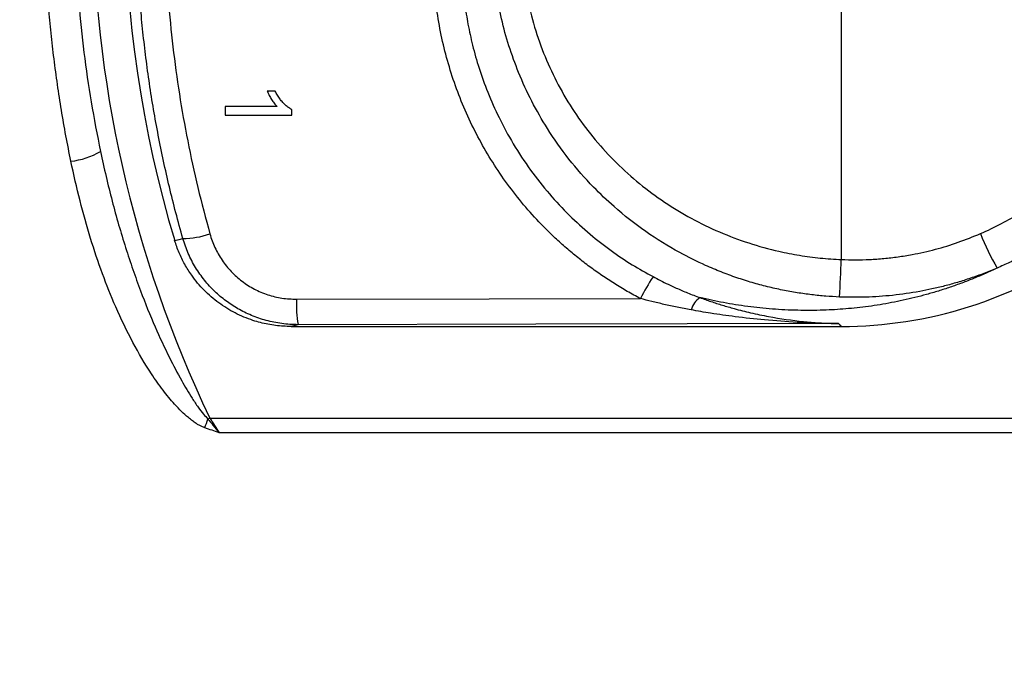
# Model space of a CAD drawing. Header units: millimetres. Extents: x 5 to 597, y 5 to 415.
# Tile 111 of 138: x 312.77 to 316.03, y 375.73 to 377.86. Entities that reach past the tile are written whole.
import ezdxf

# ---------------------------------------------------------------- set-up
doc = ezdxf.new("R2010")
doc.units = ezdxf.units.MM
doc.styles.add('SLDTEXTSTYLE0', font='ARIAL.TTF', dxfattribs={"width": 0.948})
doc.dimstyles.new('SLDDIMSTYLE1', dxfattribs={"dimtxt": 2.5, "dimasz": 2.5, "dimexe": 0, "dimexo": 0.0625, "dimtad": 1, "dimlfac": 5, "dimrnd": 1e-09, "dimzin": 12, "dimdsep": 46, "dimtxsty": 'SLDTEXTSTYLE0', "dimsah": 1, "dimcen": 0.09, "dimadec": 0, "dimazin": 3, "dimtfac": 1, "dimtofl": 0, "dimtmove": 0, "dimatfit": 3, "dimfxl": 0, "dimfrac": 2, "dimtolj": 1, "dimtzin": 12, "dimarcsym": 0})

# ---------------------------------------------------------------- blocks, each defined once
blk = doc.blocks.new('_D_1')
at = {"color": 7, "linetype": 'Continuous', "lineweight": 0}
for p, q in [((463.4896, 375.7503), (463.4896, 356.9511)), ((289.4896, 375.5403), (289.4896, 356.9511)), ((289.4896, 357.9511), (463.4896, 357.9511))]:
    blk.add_line(p, q, dxfattribs=at)
at = {"color": 7, "linetype": 'Continuous', "lineweight": 18}
for points in [[(289.4896, 357.9511), (291.9896, 357.6411), (291.9896, 358.2611)], [(463.4896, 357.9511), (460.9896, 358.2611), (460.9896, 357.6411)]]:
    blk.add_solid(points, dxfattribs=at)
at = {"color": 7, "linetype": 'Continuous', "lineweight": 18, "insert": (372.8829, 361.1738), "char_height": 2.5, "attachment_point": 1, "style": 'SLDTEXTSTYLE0'}
blk.add_mtext('870', dxfattribs=at)

msp = doc.modelspace()

# ---------------------------------------------------------------- linework, layer by layer
at = {"color": 7, "linetype": 'Continuous', "lineweight": 25}
for p, q in [((315.4896, 379.429), (315.4896, 377.0715)), ((313.6167, 377.6282), (313.5907, 377.6282)), ((313.4517, 377.5774), (313.4517, 377.5492)), ((313.6232, 377.5774), (313.4517, 377.5774)), ((313.4517, 377.5492), (313.6717, 377.5492)), ((313.6717, 377.5492), (313.6717, 377.5674)), ((313.6717, 377.5492), (313.6717, 377.5674)), ((315.4896, 376.8503), (315.4803, 376.8596)), ((313.6926, 376.8562), (313.6693, 376.8503)), ((313.6693, 376.8503), (315.4896, 376.8503)), ((313.4007, 376.5473), (313.3945, 376.5443)), ((313.4007, 376.5473), (316.0958, 376.5473)), ((316.0958, 376.4987), (313.4317, 376.4987))]:
    msp.add_line(p, q, dxfattribs=at)
at = {"color": 7, "linetype": 'Continuous', "lineweight": 25, "flags": 128}
for points in [[(313.2843, 377.1344), (313.2995, 377.1382), (313.3113, 377.1411)], [(313.6874, 376.9402), (314.3245, 376.9414), (314.8252, 376.9424)], [(315.4803, 376.8596), (314.4792, 376.8577), (313.6926, 376.8562)], [(315.4801, 376.8597), (315.4854, 376.8544), (315.4896, 376.8503)]]:
    msp.add_lwpolyline(points, dxfattribs=at)
at = {"color": 7, "linetype": 'Continuous', "lineweight": 25}
for centre, radius, start, end in [((316.9537, 378.2503), 3.94, 154.3911, 205.6089), ((316.99, 378.2503), 3.87, 163.2407, 196.7593), ((312.9186, 377.6284), 0.2328, 275.5077, 301.0934), ((313.3113, 377.4129), 0.2718, 270.0032, 289.249), ((316.7072, 377.4517), 0.8124, 201.2396, 210.1805), ((315.4896, 378.2503), 1.4, 270, 305.0167), ((308.2402, 377.3514), 7.2548, 356.80958, 357.78923), ((315.5067, 376.5999), 0.7627, 147.0428, 153.318), ((314.096, 376.9235), 0.409, 177.667, 189.4694), ((315.0636, 376.8846), 0.0739, 124.3308, 163.9022), ((312.2574, 376.9352), 1.2024, 339.5566, 341.0271)]:
    msp.add_arc(centre, radius, start, end, dxfattribs=at)
for points, knots in [([(313.3113, 377.1411), (313.3035, 377.1694), (313.2878, 377.2259), (313.2667, 377.3112), (313.2473, 377.3965), (313.2299, 377.4819), (313.2144, 377.5674), (313.2007, 377.6528), (313.189, 377.7382), (313.1791, 377.8235), (313.171, 377.9087), (313.1647, 377.9937), (313.1602, 378.0785), (313.1575, 378.163), (313.1563, 378.2719), (313.1588, 378.4054), (313.168, 378.5638), (313.1834, 378.7229), (313.2052, 378.8823), (313.2337, 379.0418), (313.2684, 379.2013), (313.297, 379.3066), (313.3113, 379.3594)], [0, 0, 0, 0, 0.039383, 0.078583, 0.117602, 0.156445, 0.195115, 0.233617, 0.271955, 0.310132, 0.348153, 0.386022, 0.423743, 0.46132, 0.498757, 0.568735, 0.639212, 0.710214, 0.781768, 0.8539, 0.926635, 1, 1, 1, 1]), ([(313.4009, 379.3442), (313.3939, 379.3188), (313.38, 379.2679), (313.361, 379.1911), (313.3433, 379.114), (313.3273, 379.0366), (313.3127, 378.9588), (313.2997, 378.8808), (313.2785, 378.7369), (313.2568, 378.5259), (313.2489, 378.2875), (313.2528, 378.0892), (313.2621, 377.9315), (313.2775, 377.7746), (313.2989, 377.6185), (313.3266, 377.4633), (313.36, 377.3089), (313.3872, 377.2073), (313.4009, 377.1563)], [0, 0, 0, 0, 0.035874, 0.071694, 0.107473, 0.143226, 0.178966, 0.214707, 0.250462, 0.375887, 0.501221, 0.572576, 0.643713, 0.714743, 0.785777, 0.856924, 0.928296, 1, 1, 1, 1]), ([(312.941, 377.3967), (312.9354, 377.4248), (312.9241, 377.4808), (312.9094, 377.5653), (312.8963, 377.65), (312.885, 377.7348), (312.8754, 377.8199), (312.8675, 377.9051), (312.8614, 377.9905), (312.857, 378.076), (312.8543, 378.1616), (312.8531, 378.2763), (312.8559, 378.4199), (312.8663, 378.592), (312.8839, 378.7636), (312.908, 378.9345), (312.93, 379.0473), (312.941, 379.1038)], [0, 0, 0, 0, 0.050141, 0.100159, 0.150075, 0.199907, 0.249677, 0.299405, 0.349112, 0.398817, 0.448542, 0.498307, 0.598465, 0.698547, 0.798719, 0.899149, 1, 1, 1, 1]), ([(313.0389, 379.0715), (313.0333, 379.0441), (313.0222, 378.9894), (313.0077, 378.9071), (312.9948, 378.8246), (312.9837, 378.7421), (312.9744, 378.6595), (312.9667, 378.5769), (312.9608, 378.4944), (312.9566, 378.4119), (312.9542, 378.3296), (312.9531, 378.2203), (312.956, 378.0837), (312.9662, 377.9198), (312.9833, 377.7558), (313.0068, 377.5918), (313.0281, 377.4834), (313.0389, 377.4291)], [0, 0, 0, 0, 0.050874, 0.101575, 0.152109, 0.202484, 0.252707, 0.302784, 0.352724, 0.402533, 0.452218, 0.501787, 0.600327, 0.699361, 0.798948, 0.899142, 1, 1, 1, 1]), ([(315.4837, 376.9476), (315.4686, 376.9484), (315.4379, 376.9501), (315.3913, 376.9548), (315.3435, 376.9614), (315.2946, 376.9703), (315.2449, 376.9814), (315.1944, 376.995), (315.1433, 377.0112), (315.0919, 377.0301), (315.0284, 377.0567), (314.9435, 377.0988), (314.841, 377.1623), (314.7466, 377.2364), (314.6323, 377.3451), (314.5182, 377.4897), (314.4341, 377.6531), (314.3892, 377.777), (314.3646, 377.8664), (314.3474, 377.9563), (314.3369, 378.0458), (314.3356, 378.1054), (314.3349, 378.1349)], [0, 0, 0, 0, 0.024863, 0.050506, 0.076922, 0.104096, 0.132011, 0.160649, 0.189984, 0.219991, 0.250636, 0.303233, 0.375716, 0.448784, 0.500358, 0.635589, 0.749926, 0.801316, 0.852101, 0.902197, 0.951522, 1, 1, 1, 1]), ([(314.4324, 378.1335), (314.4326, 378.1197), (314.4329, 378.0921), (314.4355, 378.0508), (314.4396, 378.0096), (314.4454, 377.9686), (314.4566, 377.9075), (314.4773, 377.827), (314.513, 377.7299), (314.5581, 377.6368), (314.6301, 377.5194), (314.741, 377.3868), (314.875, 377.2778), (314.9928, 377.2066), (315.0859, 377.1614), (315.183, 377.1249), (315.272, 377.1004), (315.3514, 377.085), (315.4202, 377.0756), (315.4664, 377.0729), (315.4896, 377.0715)], [0, 0, 0, 0, 0.025008, 0.049952, 0.074879, 0.099833, 0.12486, 0.18732, 0.250064, 0.312128, 0.374626, 0.499761, 0.624314, 0.686697, 0.749382, 0.811792, 0.874406, 0.91629, 0.958106, 1, 1, 1, 1]), ([(314.8252, 376.9424), (314.8106, 376.9503), (314.7814, 376.966), (314.7389, 376.9916), (314.6975, 377.0187), (314.6572, 377.0473), (314.618, 377.0775), (314.58, 377.1092), (314.5124, 377.1701), (314.4219, 377.2671), (314.3217, 377.4093), (314.2414, 377.5638), (314.1929, 377.7007), (314.1653, 377.8133), (314.1505, 377.8991), (314.1413, 377.9856), (314.1402, 378.0436), (314.1396, 378.0727)], [0, 0, 0, 0, 0.035802, 0.07147, 0.107055, 0.142613, 0.178197, 0.213861, 0.249659, 0.374611, 0.49957, 0.624614, 0.749608, 0.812377, 0.874833, 0.937275, 1, 1, 1, 1]), ([(314.2343, 378.0706), (314.2344, 378.0553), (314.2348, 378.0226), (314.238, 377.9705), (314.2442, 377.9122), (314.2544, 377.8478), (314.2696, 377.7776), (314.2911, 377.7021), (314.3199, 377.622), (314.3572, 377.5381), (314.4042, 377.4518), (314.4599, 377.3673), (314.5224, 377.2883), (314.5885, 377.2177), (314.6569, 377.1553), (314.7265, 377.1011), (314.796, 377.0542), (314.8436, 377.0277), (314.8667, 377.0149)], [0, 0, 0, 0, 0.035488, 0.075807, 0.121078, 0.171408, 0.226884, 0.287557, 0.353433, 0.424452, 0.500477, 0.581364, 0.659318, 0.734136, 0.805676, 0.873851, 0.938623, 1, 1, 1, 1]), ([(313.5907, 377.6282), (313.5929, 377.6234), (313.597, 377.6139), (313.6047, 377.6006), (313.6133, 377.5883), (313.6199, 377.5811), (313.6232, 377.5774)], [0, 0, 0, 0, 0.261504, 0.513869, 0.759252, 1, 1, 1, 1]), ([(313.6717, 377.5674), (313.6682, 377.5695), (313.6609, 377.5736), (313.6509, 377.5817), (313.6414, 377.5911), (313.6325, 377.6021), (313.6241, 377.6145), (313.6193, 377.6236), (313.6167, 377.6282)], [0, 0, 0, 0, 0.1482368, 0.3012477, 0.4611823, 0.6299253, 0.8090834, 1, 1, 1, 1]), ([(313.0389, 377.4291), (313.0449, 377.4013), (313.0568, 377.3463), (313.077, 377.2655), (313.0985, 377.1872), (313.1215, 377.1116), (313.1456, 377.0387), (313.1773, 376.9508), (313.2166, 376.8535), (313.2625, 376.7546), (313.3038, 376.6762), (313.336, 376.6215), (313.3607, 376.585), (313.3779, 376.5618), (313.3895, 376.5496), (313.3945, 376.5443)], [0, 0, 0, 0, 0.088784, 0.175367, 0.259744, 0.34191, 0.421858, 0.499584, 0.633388, 0.749357, 0.83988, 0.910033, 0.947476, 0.977422, 1, 1, 1, 1]), ([(313.384, 376.5153), (313.3808, 376.5165), (313.3743, 376.519), (313.3647, 376.5239), (313.3542, 376.5302), (313.3425, 376.5385), (313.3263, 376.5514), (313.3063, 376.5696), (313.2779, 376.5994), (313.2441, 376.6406), (313.1968, 376.7078), (313.1432, 376.7992), (313.09, 376.9104), (313.0438, 377.0258), (313.0045, 377.1429), (312.9695, 377.267), (312.9506, 377.3529), (312.941, 377.3967)], [0, 0, 0, 0, 0.010078, 0.020614, 0.031671, 0.046161, 0.063231, 0.093117, 0.126251, 0.185723, 0.251638, 0.370982, 0.501235, 0.618397, 0.74036, 0.867461, 1, 1, 1, 1]), ([(313.4009, 377.1563), (313.4033, 377.1486), (313.408, 377.1333), (313.4173, 377.1111), (313.4283, 377.0897), (313.4453, 377.0624), (313.4705, 377.0309), (313.5066, 376.9988), (313.5474, 376.9728), (313.592, 376.9542), (313.6391, 376.9422), (313.6712, 376.9409), (313.6874, 376.9402)], [0, 0, 0, 0, 0.06291, 0.125392, 0.187857, 0.250719, 0.376042, 0.500582, 0.625313, 0.750262, 0.87479, 1, 1, 1, 1]), ([(315.4896, 377.0715), (315.5053, 377.0711), (315.5366, 377.0701), (315.5837, 377.0714), (315.6306, 377.0747), (315.6774, 377.0802), (315.7344, 377.0895), (315.8011, 377.1046), (315.8768, 377.1274), (315.9255, 377.1474), (315.9499, 377.1574)], [0, 0, 0, 0, 0.099755, 0.199265, 0.298741, 0.398391, 0.498422, 0.66544, 0.832313, 1, 1, 1, 1]), ([(313.6693, 376.8503), (313.6607, 376.8504), (313.6437, 376.8507), (313.6182, 376.8532), (313.593, 376.8572), (313.568, 376.8628), (313.5311, 376.8736), (313.4836, 376.8933), (313.4291, 376.927), (313.3804, 376.969), (313.3438, 377.013), (313.3171, 377.0553), (313.2979, 377.0938), (313.2889, 377.1208), (313.2843, 377.1344)], [0, 0, 0, 0, 0.050142, 0.099995, 0.149759, 0.199635, 0.249821, 0.374521, 0.499449, 0.623945, 0.749278, 0.833206, 0.91645, 1, 1, 1, 1]), ([(313.6926, 376.8562), (313.6836, 376.8564), (313.6657, 376.8567), (313.639, 376.8595), (313.6128, 376.8639), (313.5872, 376.8699), (313.5623, 376.8775), (313.5384, 376.8866), (313.5155, 376.897), (313.4938, 376.9085), (313.4733, 376.9211), (313.4471, 376.9394), (313.416, 376.9657), (313.3821, 377.0026), (313.3525, 377.0447), (313.3279, 377.0911), (313.3169, 377.1244), (313.3113, 377.1411)], [0, 0, 0, 0, 0.052609, 0.104995, 0.157012, 0.208516, 0.259371, 0.309445, 0.358616, 0.406772, 0.453813, 0.499652, 0.59428, 0.692544, 0.79359, 0.896431, 1, 1, 1, 1]), ([(316.1751, 377.1315), (316.1606, 377.1228), (316.1323, 377.1058), (316.0892, 377.0828), (316.047, 377.0618), (316.0188, 377.0494), (316.0049, 377.0433)], [0, 0, 0, 0, 0.2631639, 0.5175525, 0.7631649, 1, 1, 1, 1]), ([(316.0049, 377.0433), (315.992, 377.0372), (315.9659, 377.025), (315.9271, 377.0087), (315.8882, 376.9935), (315.8492, 376.9797), (315.8103, 376.9671), (315.7715, 376.9557), (315.7327, 376.9456), (315.694, 376.9366), (315.6556, 376.9288), (315.6173, 376.922), (315.5793, 376.9164), (315.5416, 376.9118), (315.5042, 376.9082), (315.4671, 376.9056), (315.4131, 376.9031), (315.3433, 376.9029), (315.2597, 376.9072), (315.1779, 376.916), (315.0977, 376.9287), (315.0476, 376.9399), (315.022, 376.9456)], [0, 0, 0, 0, 0.029297, 0.05911, 0.089453, 0.120339, 0.151778, 0.183781, 0.21636, 0.249524, 0.283283, 0.317645, 0.352618, 0.388211, 0.424432, 0.461286, 0.498782, 0.589791, 0.685356, 0.785543, 0.890408, 1, 1, 1, 1]), ([(316.0049, 377.0433), (315.9903, 377.0372), (315.9613, 377.0252), (315.9176, 377.0096), (315.8744, 376.9958), (315.8318, 376.984), (315.7901, 376.9741), (315.733, 376.9626), (315.6601, 376.9522), (315.5715, 376.9457), (315.5128, 376.947), (315.4837, 376.9476)], [0, 0, 0, 0, 0.088913, 0.1759, 0.260808, 0.343488, 0.4238, 0.501611, 0.670559, 0.836855, 1, 1, 1, 1]), ([(314.8667, 377.0149), (314.8749, 377.0106), (314.8914, 377.0019), (314.9171, 376.9894), (314.9469, 376.9757), (314.9819, 376.9607), (315.0083, 376.9507), (315.022, 376.9456)], [0, 0, 0, 0, 0.161125, 0.327848, 0.500049, 0.739528, 1, 1, 1, 1]), ([(314.9927, 376.905), (314.9772, 376.908), (314.9472, 376.9136), (314.9038, 376.923), (314.8634, 376.9325), (314.8376, 376.9392), (314.8252, 376.9424)], [0, 0, 0, 0, 0.275702, 0.5342896, 0.7757308, 1, 1, 1, 1]), ([(315.022, 376.9456), (315.0341, 376.9413), (315.0587, 376.9325), (315.0965, 376.9204), (315.1403, 376.9078), (315.1913, 376.8949), (315.2676, 376.879), (315.3431, 376.8682), (315.4201, 376.8616), (315.4587, 376.8604), (315.4801, 376.8597)], [0, 0, 0, 0, 0.08045, 0.163819, 0.25015, 0.36913, 0.499152, 0.74908, 0.860818, 1, 1, 1, 1]), ([(315.4802, 376.8596), (315.4617, 376.8599), (315.4161, 376.8605), (315.3346, 376.8639), (315.2391, 376.8709), (315.1437, 376.8814), (315.0627, 376.8928), (315.0142, 376.9013), (314.9927, 376.905)], [0, 0, 0, 0, 0.113192, 0.279899, 0.500249, 0.700004, 0.866611, 1, 1, 1, 1]), ([(313.3945, 376.5443), (313.4, 376.5375), (313.4123, 376.5221), (313.4248, 376.5071), (313.4317, 376.4987)], [0, 0, 0, 0, 0.4450029, 1, 1, 1, 1])]:
    msp.add_open_spline(points, degree=3, knots=knots, dxfattribs=at)
for points in [[(315.9499, 377.1574), (315.9968, 377.1777), (316.0421, 377.2011), (316.0858, 377.2274)], [(315.4802, 376.8596), (315.4802, 376.8597), (315.4801, 376.8597), (315.4801, 376.8597)], [(315.4802, 376.8596), (315.4802, 376.8596), (315.4802, 376.8596), (315.4803, 376.8596)], [(313.4007, 376.5473), (313.411, 376.5309), (313.4213, 376.5146), (313.4317, 376.4987)], [(313.4317, 376.4987), (313.4158, 376.5042), (313.3999, 376.5096), (313.384, 376.5153)]]:
    msp.add_open_spline(points, degree=3, dxfattribs=at)

# ---------------------------------------------------------------- dimensions: what is measured, and where the dimension line sits
at = {"color": 7, "linetype": 'Continuous', "lineweight": 18}
dim = msp.add_linear_dim(base=(463.4896, 357.9511), p1=(289.4896, 376.5403), p2=(463.4896, 376.7503), dimstyle='SLDDIMSTYLE1', dxfattribs=at)
dim.commit()
dim.dimension.update_dxf_attribs({"geometry": '_D_1', "text_midpoint": (375.7475, 357.9511), "dimtype": 160})

doc.saveas('drawing.dxf')
